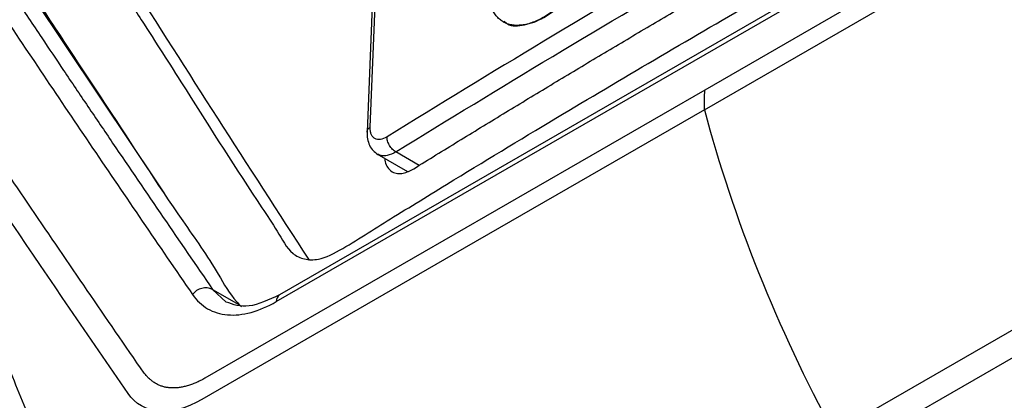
# Model space of a CAD drawing. Header units: millimetres. Extents: x 87 to 936, y -49 to 894.
# Tile 29 of 107: x 734 to 766, y 149 to 162. Entities that reach past the tile are written whole.
import ezdxf

# ---------------------------------------------------------------- set-up
doc = ezdxf.new("R2010")
doc.units = ezdxf.units.MM

msp = doc.modelspace()

# ---------------------------------------------------------------- linework, layer by layer
at = {"color": 7, "linetype": 'Continuous', "lineweight": 25}
for p, q in [((742.45, 152.736), (770.607, 168.991)), ((770.71, 169.212), (742.554, 152.958)), ((772.911, 169.152), (756.536, 159.699)), ((756.525, 159.052), (773.053, 168.593)), ((708.547, 117.351), (794.274, 166.84)), ((738.787, 156.279), (734.013, 163.428)), ((745.538, 158.478), (745.729, 163.267)), ((745.623, 163.111), (745.432, 158.322)), ((749.911, 161.943), (749.918, 161.938)), ((756.536, 159.699), (740.105, 150.214)), ((745.758, 157.6), (746.759, 157.022)), ((770.153, 153.823), (760.781, 148.413)), ((740.356, 153.136), (741.219, 152.638)), ((741.219, 152.638), (741.175, 152.704))]:
    msp.add_line(p, q, dxfattribs=at)
at = {"color": 8, "linetype": 'Continuous', "lineweight": 25}
for p, q in [((747.15, 157.218), (746.383, 157.661)), ((740.356, 153.136), (740.804, 152.721))]:
    msp.add_line(p, q, dxfattribs=at)
at = {"color": 7, "linetype": 'Continuous', "lineweight": 25, "flags": 128}
msp.add_lwpolyline([(756.525, 159.052), (748.261, 154.281), (739.997, 149.51)], dxfattribs=at)
at = {"color": 7, "linetype": 'Continuous', "lineweight": 25}
msp.add_arc((740.13, 152.645), 0.541, 65.2971, 143.3018, dxfattribs=at)
at = {"color": 8, "linetype": 'Continuous', "lineweight": 25}
msp.add_arc((742.697, 152.756), 0.247, 125.3271, 184.5099, dxfattribs=at)
at = {"color": 7, "linetype": 'Continuous', "lineweight": 25}
for points, knots in [([(734.194, 172.651), (734.084, 170.784), (733.954, 168.598), (733.816, 166.083), (733.76, 165.12), (733.709, 163.956), (734.267, 163.128), (734.865, 162.213), (735.735, 160.892), (737.237, 158.63), (738.899, 156.036), (740.384, 153.964), (740.946, 152.916), (741.252, 152.625), (741.31, 152.569)], [0, 0, 0, 0, 0.2053396, 0.2403384, 0.2757261, 0.3111893, 0.3666096, 0.4219607, 0.4766464, 0.6037591, 0.8296154, 0.9342293, 0.9874694, 1, 1, 1, 1]), ([(736.748, 170.478), (736.686, 168.797), (736.616, 166.907), (736.44, 164.621), (736.674, 164.06), (737.02, 163.59), (737.482, 162.834), (738.308, 161.551), (739.848, 159.142), (741.287, 156.836), (742.487, 155.075), (742.853, 154.361), (743.361, 154.11), (743.904, 154.094), (744.641, 154.466), (745.47, 155.01), (746.687, 155.755), (748.809, 157.066), (752.792, 159.473), (759.177, 163.228), (765.896, 167.016), (770.51, 169.502), (771.974, 170.29)], [0, 0, 0, 0, 0.091594, 0.103005, 0.118174, 0.133602, 0.149017, 0.185352, 0.250234, 0.366096, 0.388994, 0.411828, 0.423103, 0.434324, 0.451447, 0.468873, 0.486299, 0.527372, 0.600713, 0.731669, 0.914826, 1, 1, 1, 1]), ([(753.336, 165.569), (753.339, 165.643), (753.338, 165.789), (753.318, 165.993), (753.278, 166.18), (753.22, 166.351), (753.145, 166.503), (753.053, 166.635), (752.945, 166.745), (752.822, 166.833), (752.684, 166.896), (752.533, 166.934), (752.371, 166.949), (752.199, 166.939), (752.02, 166.905), (751.834, 166.848), (751.644, 166.767), (751.452, 166.663), (751.259, 166.536), (751.067, 166.388), (750.878, 166.22), (750.694, 166.036), (750.515, 165.835), (750.345, 165.621), (750.184, 165.393), (750.034, 165.156), (749.898, 164.911), (749.776, 164.661), (749.67, 164.409), (749.58, 164.157), (749.507, 163.908), (749.452, 163.663), (749.415, 163.426), (749.396, 163.198), (749.397, 162.982), (749.418, 162.779), (749.457, 162.592), (749.513, 162.421), (749.587, 162.27), (749.678, 162.137), (749.785, 162.027), (749.906, 161.94), (750.043, 161.877), (750.192, 161.838), (750.353, 161.824), (750.523, 161.834), (750.702, 161.867), (750.887, 161.925), (751.077, 162.006), (751.271, 162.111), (751.465, 162.239), (751.659, 162.388), (751.849, 162.556), (752.035, 162.741), (752.214, 162.941), (752.385, 163.154), (752.546, 163.38), (752.696, 163.615), (752.832, 163.857), (752.954, 164.105), (753.061, 164.356), (753.152, 164.607), (753.226, 164.856), (753.283, 165.101), (753.315, 165.3), (753.33, 165.455), (753.335, 165.531), (753.336, 165.569)], [0, 0, 0, 0, 0.015741, 0.031425, 0.047073, 0.062694, 0.078293, 0.093876, 0.109449, 0.125023, 0.140609, 0.156214, 0.171837, 0.187471, 0.203105, 0.218725, 0.234324, 0.249904, 0.265473, 0.281045, 0.296631, 0.312235, 0.327858, 0.343504, 0.359182, 0.374909, 0.390636, 0.406313, 0.42196, 0.437585, 0.453192, 0.468783, 0.484364, 0.499944, 0.515535, 0.531142, 0.546766, 0.562402, 0.578035, 0.593654, 0.609252, 0.624829, 0.640397, 0.65597, 0.671559, 0.687165, 0.70279, 0.718434, 0.734104, 0.749818, 0.765531, 0.781203, 0.796849, 0.812476, 0.828088, 0.843685, 0.859272, 0.87486, 0.890448, 0.906036, 0.921637, 0.937255, 0.952894, 0.968556, 0.98425, 0.992117, 1, 1, 1, 1]), ([(749.937, 161.967), (749.974, 161.935), (750.14, 161.786), (750.601, 161.812), (751.246, 162.046), (751.917, 162.572), (752.529, 163.292), (753.007, 164.136), (753.302, 165.009), (753.384, 165.82), (753.215, 166.431), (753.009, 166.779), (752.83, 166.819), (752.824, 166.82)], [0, 0, 0, 0, 0.030653, 0.137757, 0.244364, 0.353095, 0.458453, 0.567816, 0.673629, 0.782356, 0.889687, 0.996533, 1, 1, 1, 1]), ([(743.536, 154.105), (741.514, 157.225), (739.527, 160.325), (737.496, 163.534), (737.4, 163.654), (737.326, 163.803)], [8.027012, 8.027012, 8.027012, 8.027012, 27.62091, 27.62091, 28.477408, 28.477408, 28.477408, 28.477408]), ([(746.968, 157.109), (747.456, 157.411), (748.431, 158.014), (749.903, 158.914), (751.381, 159.81), (752.865, 160.702), (754.356, 161.591), (755.854, 162.476), (756.858, 163.063), (757.36, 163.357)], [0, 0, 0, 0, 0.142873, 0.285736, 0.428592, 0.571443, 0.714294, 0.857145, 1, 1, 1, 1]), ([(733.205, 162.568), (733.733, 161.776), (734.263, 160.983), (735.331, 159.39), (735.869, 158.592), (737.493, 156.191), (738.587, 154.584), (739.696, 152.968)], [0, 0, 0, 0, 0.25, 0.25, 0.5, 0.5, 1, 1, 1, 1]), ([(733.864, 162.726), (734.156, 162.289), (734.685, 161.497), (735.482, 160.308), (736.258, 159.155), (737.348, 157.543), (738.709, 155.538), (739.814, 153.927), (740.356, 153.136)], [0, 0, 0, 0, 0.1378567, 0.2500296, 0.3742634, 0.5000337, 0.7547661, 1, 1, 1, 1]), ([(729.683, 161.732), (729.87, 160.86), (730.208, 159.275), (730.889, 157.21), (731.511, 155.614), (732.072, 154.309), (732.649, 152.958), (733.388, 151.199), (733.917, 149.909), (734.206, 149.206)], [0, 0, 0, 0, 0.183868, 0.333843, 0.449781, 0.536503, 0.661111, 0.81522, 1, 1, 1, 1]), ([(738.104, 150.382), (737.478, 151.291), (736.855, 152.198), (735.618, 154.006), (735.004, 154.908), (733.785, 156.706), (733.179, 157.603), (731.976, 159.392), (731.38, 160.282), (730.786, 161.172)], [0, 0, 0, 0, 0.25, 0.25, 0.5, 0.5, 0.75, 0.75, 1, 1, 1, 1]), ([(745.432, 158.318), (745.434, 158.24), (745.439, 158.083), (745.51, 157.873), (745.625, 157.695), (745.733, 157.62), (745.788, 157.582)], [0, 0, 0, 0, 0.241122, 0.490093, 0.744068, 1, 1, 1, 1]), ([(746.091, 158.159), (746.015, 158.112), (745.902, 158.068), (745.771, 158.069), (745.686, 158.099), (745.63, 158.148), (745.593, 158.2), (745.564, 158.259), (745.541, 158.349), (745.537, 158.433), (745.538, 158.478)], [-0.000000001, -0.000000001, -0.000000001, -0.000000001, 0.000332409, 0.000498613, 0.000664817, 0.000831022, 0.000914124, 0.000997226, 0.001163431, 0.001329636, 0.001329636, 0.001329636, 0.001329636]), ([(746.383, 157.661), (746.348, 157.68), (746.291, 157.722), (746.218, 157.804), (746.17, 157.875), (746.132, 157.951), (746.097, 158.053), (746.089, 158.121), (746.091, 158.159)], [-0.000002, -0.000002, -0.000002, -0.000002, 0.249963, 0.374969, 0.499975, 0.624981, 0.749986, 1, 1, 1, 1]), ([(746.017, 157.45), (746.019, 157.412), (746.027, 157.293), (746.109, 157.139), (746.244, 157.001), (746.426, 156.946), (746.661, 156.953), (746.85, 157.049), (746.968, 157.109)], [0, 0, 0, 0, 0.074372, 0.234087, 0.425202, 0.593291, 0.745291, 1, 1, 1, 1]), ([(739.696, 152.968), (739.833, 152.769), (739.999, 152.615), (740.289, 152.446), (740.393, 152.4), (740.614, 152.333), (740.844, 152.289), (741.093, 152.292), (741.351, 152.318), (741.485, 152.345), (741.89, 152.455), (742.167, 152.573), (742.45, 152.736)], [0, 0, 0, 0, 0.25, 0.25, 0.375, 0.375, 0.5, 0.625, 0.625, 0.75, 0.75, 1, 1, 1, 1]), ([(742.554, 152.958), (742.201, 152.794), (741.5, 152.47), (741.031, 152.638), (740.799, 152.721)], [0, 0, 0, 0, 0.50459, 1, 1, 1, 1]), ([(740.105, 150.214), (740.055, 150.187), (739.955, 150.133), (739.807, 150.066), (739.663, 150.008), (739.524, 149.963), (739.389, 149.928), (739.258, 149.904), (739.131, 149.892), (739.009, 149.891), (738.891, 149.901), (738.777, 149.922), (738.668, 149.954), (738.563, 149.997), (738.463, 150.052), (738.366, 150.117), (738.274, 150.194), (738.187, 150.282), (738.133, 150.348), (738.105, 150.381)], [0, 0, 0, 0, 0.062284, 0.123122, 0.182692, 0.241182, 0.298792, 0.35573, 0.412212, 0.468459, 0.524696, 0.581145, 0.63803, 0.695566, 0.753963, 0.813421, 0.874129, 0.936267, 1, 1, 1, 1]), ([(739.997, 149.51), (739.504, 149.225), (739.011, 149.089), (738.166, 149.16), (737.813, 149.367), (737.576, 149.713)], [0, 0, 0, 0, 0.5, 0.5, 1, 1, 1, 1])]:
    msp.add_open_spline(points, degree=3, knots=knots, dxfattribs=at)
for points in [[(756.491, 164.411), (752.969, 162.358), (749.503, 160.274), (746.091, 158.159)], [(746.383, 157.661), (749.792, 159.774), (753.256, 161.856), (756.775, 163.908)], [(737.576, 149.713), (734.995, 153.468), (732.483, 157.182), (730.045, 160.85)], [(756.525, 159.052), (756.529, 159.267), (756.532, 159.483), (756.536, 159.699)], [(756.525, 159.052), (757.463, 155.497), (758.918, 151.86), (760.781, 148.413)]]:
    msp.add_open_spline(points, degree=3, dxfattribs=at)
at = {"color": 8, "linetype": 'Continuous', "lineweight": 25}
for points, knots in [([(745.433, 158.317), (745.437, 158.347), (745.446, 158.407), (745.507, 158.454), (745.538, 158.478)], [0, 0, 0, 0, 0.485098, 1, 1, 1, 1]), ([(746.383, 157.661), (746.285, 157.612), (746.126, 157.534), (745.924, 157.526), (745.832, 157.565), (745.784, 157.585)], [0, 0, 0, 0, 0.441324, 0.707641, 1, 1, 1, 1])]:
    msp.add_open_spline(points, degree=3, knots=knots, dxfattribs=at)

doc.saveas('drawing.dxf')
